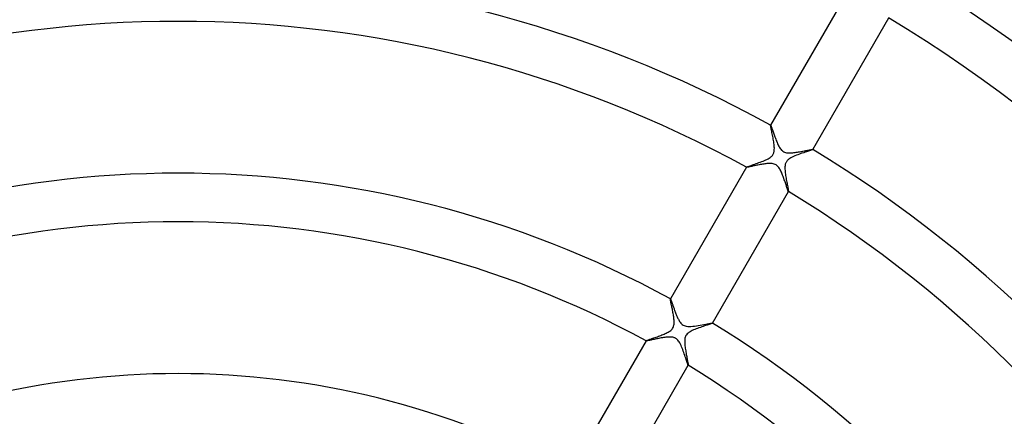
# Model space of a CAD drawing. Header units: millimetres. Extents: x -310 to 310, y -273 to 273.
# Tile 54 of 84: x -13 to 68, y 64 to 97. Entities that reach past the tile are written whole.
import ezdxf

# ---------------------------------------------------------------- set-up
doc = ezdxf.new("R2010")
doc.units = ezdxf.units.MM
doc.layers.add('HIDDEN', color=7, linetype='Continuous')
doc.layers.add('THICK', color=7, linetype='Continuous')

msp = doc.modelspace()

# ---------------------------------------------------------------- linework, layer by layer
at = {"layer": 'HIDDEN'}
for p, q in [((48.755, 88.437), (48.757, 88.449)), ((48.757, 88.411), (48.755, 88.437)), ((48.758, 88.451), (48.757, 88.449)), ((48.757, 88.449), (48.757, 88.45)), ((48.757, 88.45), (48.758, 88.45)), ((48.762, 88.373), (48.757, 88.411)), ((48.758, 88.45), (48.758, 88.451)), ((48.758, 88.451), (48.759, 88.451)), ((48.759, 88.451), (48.76, 88.451)), ((48.76, 88.451), (48.76, 88.45)), ((48.771, 88.324), (48.762, 88.373)), ((48.782, 88.265), (48.771, 88.324)), ((48.795, 88.196), (48.782, 88.265)), ((48.811, 88.118), (48.795, 88.196)), ((48.828, 88.033), (48.811, 88.118)), ((48.847, 87.941), (48.828, 88.033)), ((48.868, 87.842), (48.847, 87.941)), ((48.889, 87.739), (48.868, 87.842)), ((48.911, 87.633), (48.889, 87.739)), ((48.932, 87.524), (48.911, 87.633)), ((48.953, 87.413), (48.932, 87.524)), ((48.974, 87.302), (48.953, 87.413)), ((48.993, 87.19), (48.974, 87.302)), ((49.011, 87.079), (48.993, 87.19)), ((49.027, 86.97), (49.011, 87.079)), ((49.041, 86.862), (49.027, 86.97)), ((49.052, 86.756), (49.041, 86.862)), ((49.059, 86.654), (49.052, 86.756)), ((48.829, 85.885), (48.871, 85.929)), ((48.871, 85.929), (48.907, 85.971)), ((48.907, 85.971), (48.939, 86.016)), ((48.939, 86.016), (48.967, 86.063)), ((48.967, 86.063), (48.992, 86.113)), ((48.992, 86.113), (49.012, 86.166)), ((49.012, 86.166), (49.03, 86.225)), ((49.03, 86.225), (49.044, 86.293)), ((49.044, 86.293), (49.055, 86.37)), ((49.055, 86.37), (49.062, 86.459)), ((49.063, 86.554), (49.059, 86.654)), ((49.062, 86.459), (49.063, 86.554)), ((50.755, 85.923), (50.64, 85.873)), ((50.875, 85.972), (50.755, 85.923)), ((50.998, 86.019), (50.875, 85.972)), ((51.123, 86.065), (50.998, 86.019)), ((51.246, 86.109), (51.123, 86.065)), ((51.366, 86.15), (51.246, 86.109)), ((51.481, 86.189), (51.366, 86.15)), ((51.592, 86.226), (51.481, 86.189)), ((51.696, 86.261), (51.592, 86.226)), ((51.794, 86.293), (51.696, 86.261)), ((51.884, 86.323), (51.794, 86.293)), ((51.966, 86.35), (51.884, 86.323)), ((52.038, 86.375), (51.966, 86.35)), ((52.099, 86.396), (52.038, 86.375)), ((52.149, 86.415), (52.099, 86.396)), ((52.186, 86.43), (52.149, 86.415)), ((52.21, 86.441), (52.186, 86.43)), ((52.221, 86.449), (52.21, 86.441)), ((52.22, 86.453), (52.221, 86.452)), ((52.221, 86.452), (52.221, 86.452)), ((52.221, 86.452), (52.221, 86.451)), ((52.221, 86.451), (52.221, 86.451)), ((52.221, 86.451), (52.221, 86.45)), ((52.221, 86.449), (52.222, 86.451)), ((52.221, 86.45), (52.221, 86.449)), ((46.934, 85.064), (47.003, 85.088)), ((47.003, 85.088), (47.081, 85.116)), ((47.081, 85.116), (47.167, 85.146)), ((47.167, 85.146), (47.26, 85.179)), ((47.26, 85.179), (47.36, 85.213)), ((47.36, 85.213), (47.465, 85.25)), ((47.465, 85.25), (47.573, 85.288)), ((47.573, 85.288), (47.684, 85.327)), ((47.684, 85.327), (47.797, 85.368)), ((47.797, 85.368), (47.91, 85.41)), ((47.91, 85.41), (48.023, 85.453)), ((48.023, 85.453), (48.135, 85.498)), ((48.135, 85.498), (48.245, 85.543)), ((48.245, 85.543), (48.351, 85.59)), ((48.351, 85.59), (48.452, 85.639)), ((48.452, 85.639), (48.548, 85.688)), ((48.548, 85.688), (48.636, 85.74)), ((48.636, 85.74), (48.713, 85.791)), ((48.713, 85.791), (48.776, 85.839)), ((48.776, 85.839), (48.829, 85.885)), ((49.942, 85.101), (49.936, 85.016)), ((49.953, 85.175), (49.942, 85.101)), ((49.967, 85.24), (49.953, 85.175)), ((49.983, 85.296), (49.967, 85.24)), ((50.002, 85.346), (49.983, 85.296)), ((50.024, 85.394), (50.002, 85.346)), ((50.05, 85.439), (50.024, 85.394)), ((50.079, 85.482), (50.05, 85.439)), ((50.111, 85.523), (50.079, 85.482)), ((50.149, 85.565), (50.111, 85.523)), ((50.198, 85.611), (50.149, 85.565)), ((50.26, 85.66), (50.198, 85.611)), ((50.337, 85.713), (50.26, 85.66)), ((50.429, 85.768), (50.337, 85.713)), ((50.531, 85.821), (50.429, 85.768)), ((50.64, 85.873), (50.531, 85.821)), ((46.759, 84.989), (46.758, 84.987)), ((46.758, 84.987), (46.759, 84.988)), ((46.759, 84.986), (46.758, 84.987)), ((46.758, 84.987), (46.758, 84.987)), ((46.759, 84.989), (46.769, 84.997)), ((46.759, 84.988), (46.759, 84.989)), ((46.76, 84.985), (46.759, 84.986)), ((46.759, 84.986), (46.759, 84.986)), ((46.769, 84.997), (46.792, 85.008)), ((46.792, 85.008), (46.828, 85.023)), ((46.828, 85.023), (46.875, 85.042)), ((46.875, 85.042), (46.934, 85.064)), ((49.936, 85.016), (49.934, 84.925)), ((49.934, 84.925), (49.937, 84.829)), ((49.937, 84.829), (49.943, 84.73)), ((49.943, 84.73), (49.952, 84.627)), ((49.952, 84.627), (49.964, 84.523)), ((49.964, 84.523), (49.978, 84.416)), ((49.978, 84.416), (49.994, 84.308)), ((49.994, 84.308), (50.012, 84.199)), ((50.012, 84.199), (50.03, 84.09)), ((50.03, 84.09), (50.049, 83.982)), ((50.049, 83.982), (50.069, 83.875)), ((50.069, 83.875), (50.088, 83.77)), ((50.088, 83.77), (50.108, 83.667)), ((50.108, 83.667), (50.127, 83.569)), ((50.127, 83.569), (50.145, 83.474)), ((50.145, 83.474), (50.162, 83.386)), ((50.162, 83.386), (50.177, 83.305)), ((50.177, 83.305), (50.191, 83.23)), ((50.191, 83.23), (50.203, 83.164)), ((50.203, 83.164), (50.212, 83.107)), ((50.212, 83.107), (50.219, 83.061)), ((50.219, 83.061), (50.223, 83.025)), ((50.221, 82.987), (50.22, 82.988)), ((50.22, 82.988), (50.22, 82.988)), ((50.222, 82.987), (50.221, 82.987)), ((50.222, 82.987), (50.223, 82.989)), ((50.223, 82.988), (50.222, 82.988)), ((50.222, 82.988), (50.222, 82.987)), ((50.223, 83.025), (50.225, 83.001)), ((50.225, 83.001), (50.223, 82.989)), ((50.223, 82.989), (50.223, 82.988)), ((40.503, 74.148), (40.505, 74.156)), ((40.504, 74.133), (40.503, 74.148)), ((40.506, 74.11), (40.504, 74.133)), ((40.506, 74.159), (40.505, 74.156)), ((40.505, 74.157), (40.506, 74.158)), ((40.505, 74.156), (40.505, 74.157)), ((40.506, 74.158), (40.506, 74.158)), ((40.506, 74.158), (40.507, 74.158)), ((40.511, 74.08), (40.506, 74.11)), ((40.507, 74.158), (40.508, 74.158)), ((40.508, 74.158), (40.508, 74.157)), ((40.517, 74.043), (40.511, 74.08)), ((40.525, 74), (40.517, 74.043)), ((40.534, 73.951), (40.525, 74)), ((40.545, 73.896), (40.534, 73.951)), ((40.557, 73.836), (40.545, 73.896)), ((40.571, 73.771), (40.557, 73.836)), ((40.585, 73.702), (40.571, 73.771)), ((40.6, 73.629), (40.585, 73.702)), ((40.616, 73.552), (40.6, 73.629)), ((40.633, 73.471), (40.616, 73.552)), ((40.65, 73.387), (40.633, 73.471)), ((40.668, 73.3), (40.65, 73.387)), ((40.685, 73.211), (40.668, 73.3)), ((40.703, 73.12), (40.685, 73.211)), ((40.72, 73.028), (40.703, 73.12)), ((40.736, 72.937), (40.72, 73.028)), ((40.751, 72.845), (40.736, 72.937)), ((40.766, 72.755), (40.751, 72.845)), ((40.778, 72.666), (40.766, 72.755)), ((40.789, 72.579), (40.778, 72.666)), ((40.799, 72.493), (40.789, 72.579)), ((40.806, 72.411), (40.799, 72.493)), ((40.805, 72.08), (40.811, 72.164)), ((40.81, 72.33), (40.806, 72.411)), ((40.813, 72.248), (40.81, 72.33)), ((40.811, 72.164), (40.813, 72.248)), ((43.932, 72.136), (43.892, 72.12)), ((43.958, 72.148), (43.932, 72.136)), ((43.969, 72.156), (43.958, 72.148)), ((43.968, 72.16), (43.969, 72.159)), ((43.969, 72.159), (43.969, 72.159)), ((43.969, 72.159), (43.969, 72.158)), ((43.969, 72.156), (43.97, 72.159)), ((43.969, 72.158), (43.969, 72.158)), ((43.969, 72.158), (43.969, 72.157)), ((43.969, 72.157), (43.969, 72.156)), ((40.083, 71.292), (40.165, 71.331)), ((40.165, 71.331), (40.245, 71.371)), ((40.245, 71.371), (40.323, 71.413)), ((40.323, 71.413), (40.399, 71.458)), ((40.399, 71.458), (40.47, 71.506)), ((40.47, 71.506), (40.537, 71.558)), ((40.537, 71.558), (40.596, 71.612)), ((40.596, 71.612), (40.646, 71.668)), ((40.646, 71.668), (40.689, 71.726)), ((40.689, 71.726), (40.724, 71.786)), ((40.724, 71.786), (40.753, 71.851)), ((40.753, 71.851), (40.776, 71.921)), ((40.776, 71.921), (40.793, 71.998)), ((40.793, 71.998), (40.805, 72.08)), ((41.959, 71.33), (41.892, 71.268)), ((42.037, 71.39), (41.959, 71.33)), ((42.124, 71.446), (42.037, 71.39)), ((42.216, 71.498), (42.124, 71.446)), ((42.313, 71.547), (42.216, 71.498)), ((42.413, 71.593), (42.313, 71.547)), ((42.518, 71.638), (42.413, 71.593)), ((42.627, 71.682), (42.518, 71.638)), ((42.74, 71.726), (42.627, 71.682)), ((42.855, 71.768), (42.74, 71.726)), ((42.972, 71.809), (42.855, 71.768)), ((43.088, 71.85), (42.972, 71.809)), ((43.203, 71.889), (43.088, 71.85)), ((43.315, 71.926), (43.203, 71.889)), ((43.422, 71.961), (43.315, 71.926)), ((43.522, 71.994), (43.422, 71.961)), ((43.615, 72.025), (43.522, 71.994)), ((43.7, 72.053), (43.615, 72.025)), ((43.775, 72.079), (43.7, 72.053)), ((43.84, 72.101), (43.775, 72.079)), ((43.892, 72.12), (43.84, 72.101)), ((38.506, 70.695), (38.507, 70.696)), ((38.507, 70.696), (38.506, 70.694)), ((38.506, 70.694), (38.506, 70.695)), ((38.507, 70.693), (38.506, 70.694)), ((38.506, 70.694), (38.506, 70.694)), ((38.507, 70.696), (38.515, 70.702)), ((38.508, 70.692), (38.507, 70.693)), ((38.507, 70.693), (38.507, 70.693)), ((38.515, 70.702), (38.533, 70.712)), ((38.533, 70.712), (38.562, 70.725)), ((38.562, 70.725), (38.599, 70.74)), ((38.599, 70.74), (38.645, 70.757)), ((38.645, 70.757), (38.699, 70.777)), ((38.699, 70.777), (38.761, 70.799)), ((38.761, 70.799), (38.829, 70.823)), ((38.829, 70.823), (38.902, 70.849)), ((38.902, 70.849), (38.981, 70.877)), ((38.981, 70.877), (39.065, 70.906)), ((39.065, 70.906), (39.153, 70.937)), ((39.153, 70.937), (39.245, 70.969)), ((39.245, 70.969), (39.339, 71.003)), ((39.339, 71.003), (39.435, 71.037)), ((39.435, 71.037), (39.531, 71.072)), ((39.531, 71.072), (39.627, 71.107)), ((39.627, 71.107), (39.722, 71.143)), ((39.722, 71.143), (39.816, 71.18)), ((39.816, 71.18), (39.908, 71.217)), ((39.908, 71.217), (39.997, 71.254)), ((39.997, 71.254), (40.083, 71.292)), ((41.686, 70.728), (41.684, 70.639)), ((41.684, 70.639), (41.686, 70.551)), ((41.693, 70.818), (41.686, 70.728)), ((41.686, 70.551), (41.691, 70.463)), ((41.707, 70.907), (41.693, 70.818)), ((41.728, 70.99), (41.707, 70.907)), ((41.756, 71.067), (41.728, 70.99)), ((41.792, 71.137), (41.756, 71.067)), ((41.837, 71.204), (41.792, 71.137)), ((41.892, 71.268), (41.837, 71.204)), ((41.691, 70.463), (41.698, 70.372)), ((41.698, 70.372), (41.708, 70.277)), ((41.708, 70.277), (41.72, 70.181)), ((41.72, 70.181), (41.734, 70.082)), ((41.734, 70.082), (41.749, 69.982)), ((41.749, 69.982), (41.766, 69.881)), ((41.766, 69.881), (41.783, 69.78)), ((41.783, 69.78), (41.8, 69.68)), ((41.8, 69.68), (41.818, 69.582)), ((41.818, 69.582), (41.836, 69.487)), ((41.836, 69.487), (41.853, 69.395)), ((41.853, 69.395), (41.87, 69.307)), ((41.87, 69.307), (41.886, 69.223)), ((41.886, 69.223), (41.901, 69.143)), ((41.901, 69.143), (41.915, 69.069)), ((41.915, 69.069), (41.928, 68.999)), ((41.928, 68.999), (41.939, 68.936)), ((41.939, 68.936), (41.95, 68.879)), ((41.95, 68.879), (41.958, 68.828)), ((41.958, 68.828), (41.965, 68.785)), ((41.965, 68.785), (41.969, 68.75)), ((41.968, 68.694), (41.967, 68.695)), ((41.969, 68.694), (41.968, 68.694)), ((41.969, 68.75), (41.972, 68.723)), ((41.97, 68.695), (41.969, 68.694)), ((41.969, 68.694), (41.969, 68.694)), ((41.97, 68.694), (41.971, 68.696)), ((41.971, 68.696), (41.97, 68.695)), ((41.97, 68.695), (41.97, 68.695)), ((41.973, 68.705), (41.971, 68.696)), ((41.972, 68.723), (41.973, 68.705))]:
    msp.add_line(p, q, dxfattribs=at)
at = {"layer": 'THICK'}
for p, q in [((55.009, 99.279), (48.758, 88.451)), ((52.222, 86.451), (58.473, 97.279)), ((48.76, 88.45), (48.766, 88.444)), ((48.766, 88.444), (48.774, 88.429)), ((48.774, 88.429), (48.785, 88.407)), ((48.785, 88.407), (48.797, 88.377)), ((48.797, 88.377), (48.812, 88.34)), ((48.812, 88.34), (48.828, 88.296)), ((48.828, 88.296), (48.847, 88.245)), ((48.847, 88.245), (48.867, 88.189)), ((48.867, 88.189), (48.889, 88.127)), ((48.889, 88.127), (48.912, 88.06)), ((48.912, 88.06), (48.937, 87.989)), ((48.937, 87.989), (48.964, 87.913)), ((48.964, 87.913), (48.991, 87.833)), ((48.991, 87.833), (49.021, 87.75)), ((49.021, 87.75), (49.051, 87.664)), ((49.051, 87.664), (49.083, 87.575)), ((49.083, 87.575), (49.116, 87.484)), ((49.116, 87.484), (49.15, 87.391)), ((49.15, 87.391), (49.186, 87.296)), ((49.186, 87.296), (49.222, 87.201)), ((49.222, 87.201), (49.26, 87.107)), ((49.26, 87.107), (49.297, 87.015)), ((49.297, 87.015), (49.336, 86.926)), ((49.336, 86.926), (49.376, 86.84)), ((49.376, 86.84), (49.416, 86.758)), ((49.416, 86.758), (49.457, 86.681)), ((49.457, 86.681), (49.501, 86.606)), ((49.501, 86.606), (49.546, 86.536)), ((49.546, 86.536), (49.595, 86.47)), ((49.595, 86.47), (49.647, 86.41)), ((49.647, 86.41), (49.703, 86.356)), ((49.703, 86.356), (49.765, 86.307)), ((49.765, 86.307), (49.834, 86.265)), ((49.834, 86.265), (49.909, 86.231)), ((49.909, 86.231), (49.988, 86.206)), ((49.988, 86.206), (50.069, 86.189)), ((50.069, 86.189), (50.152, 86.178)), ((50.152, 86.178), (50.236, 86.172)), ((50.236, 86.172), (50.319, 86.171)), ((50.319, 86.171), (50.403, 86.173)), ((50.403, 86.173), (50.489, 86.178)), ((50.489, 86.178), (50.578, 86.186)), ((50.578, 86.186), (50.67, 86.196)), ((50.67, 86.196), (50.764, 86.208)), ((50.764, 86.208), (50.859, 86.221)), ((50.859, 86.221), (50.956, 86.236)), ((50.956, 86.236), (51.052, 86.251)), ((51.052, 86.251), (51.147, 86.267)), ((51.147, 86.267), (51.24, 86.283)), ((51.24, 86.283), (51.331, 86.3)), ((51.331, 86.3), (51.42, 86.316)), ((51.42, 86.316), (51.505, 86.332)), ((51.505, 86.332), (51.588, 86.348)), ((51.588, 86.348), (51.668, 86.363)), ((51.668, 86.363), (51.744, 86.378)), ((51.744, 86.378), (51.815, 86.391)), ((51.815, 86.391), (51.883, 86.404)), ((51.883, 86.404), (51.945, 86.415)), ((51.945, 86.415), (52.002, 86.426)), ((52.002, 86.426), (52.054, 86.435)), ((52.054, 86.435), (52.099, 86.442)), ((52.099, 86.442), (52.138, 86.448)), ((52.138, 86.448), (52.17, 86.452)), ((52.17, 86.452), (52.195, 86.454)), ((52.195, 86.454), (52.211, 86.455)), ((52.211, 86.455), (52.22, 86.453)), ((47.355, 85.096), (47.274, 85.079)), ((47.439, 85.113), (47.355, 85.096)), ((47.527, 85.131), (47.439, 85.113)), ((47.618, 85.15), (47.527, 85.131)), ((47.712, 85.168), (47.618, 85.15)), ((47.807, 85.187), (47.712, 85.168)), ((47.903, 85.205), (47.807, 85.187)), ((47.999, 85.222), (47.903, 85.205)), ((48.094, 85.238), (47.999, 85.222)), ((48.188, 85.253), (48.094, 85.238)), ((48.28, 85.266), (48.188, 85.253)), ((48.37, 85.277), (48.28, 85.266)), ((48.458, 85.286), (48.37, 85.277)), ((48.542, 85.294), (48.458, 85.286)), ((48.628, 85.298), (48.542, 85.294)), ((48.714, 85.3), (48.628, 85.298)), ((48.8, 85.298), (48.714, 85.3)), ((48.885, 85.29), (48.8, 85.298)), ((48.969, 85.277), (48.885, 85.29)), ((49.051, 85.255), (48.969, 85.277)), ((49.13, 85.225), (49.051, 85.255)), ((49.204, 85.186), (49.13, 85.225)), ((49.271, 85.139), (49.204, 85.186)), ((49.331, 85.085), (49.271, 85.139)), ((46.758, 84.987), (40.506, 74.159)), ((46.769, 84.984), (46.76, 84.985)), ((46.787, 84.985), (46.769, 84.984)), ((46.814, 84.988), (46.787, 84.985)), ((46.849, 84.993), (46.814, 84.988)), ((46.891, 85.001), (46.849, 84.993)), ((46.94, 85.01), (46.891, 85.001)), ((46.996, 85.021), (46.94, 85.01)), ((47.058, 85.034), (46.996, 85.021)), ((47.125, 85.048), (47.058, 85.034)), ((47.197, 85.063), (47.125, 85.048)), ((47.274, 85.079), (47.197, 85.063)), ((49.385, 85.026), (49.331, 85.085)), ((49.434, 84.962), (49.385, 85.026)), ((49.48, 84.895), (49.434, 84.962)), ((49.524, 84.822), (49.48, 84.895)), ((49.565, 84.747), (49.524, 84.822)), ((49.604, 84.668), (49.565, 84.747)), ((49.641, 84.587), (49.604, 84.668)), ((49.677, 84.504), (49.641, 84.587)), ((49.713, 84.418), (49.677, 84.504)), ((49.748, 84.33), (49.713, 84.418)), ((49.782, 84.239), (49.748, 84.33)), ((49.816, 84.148), (49.782, 84.239)), ((49.849, 84.056), (49.816, 84.148)), ((49.882, 83.963), (49.849, 84.056)), ((49.913, 83.872), (49.882, 83.963)), ((49.943, 83.782), (49.913, 83.872)), ((49.972, 83.696), (49.943, 83.782)), ((50, 83.612), (49.972, 83.696)), ((50.026, 83.532), (50, 83.612)), ((50.051, 83.456), (50.026, 83.532)), ((43.97, 72.159), (50.222, 82.987)), ((50.075, 83.384), (50.051, 83.456)), ((50.097, 83.316), (50.075, 83.384)), ((50.118, 83.254), (50.097, 83.316)), ((50.137, 83.197), (50.118, 83.254)), ((50.155, 83.146), (50.137, 83.197)), ((50.17, 83.101), (50.155, 83.146)), ((50.184, 83.063), (50.17, 83.101)), ((50.196, 83.032), (50.184, 83.063)), ((50.206, 83.01), (50.196, 83.032)), ((50.214, 82.995), (50.206, 83.01)), ((50.22, 82.988), (50.214, 82.995)), ((40.508, 74.157), (40.513, 74.153)), ((40.513, 74.153), (40.519, 74.144)), ((40.519, 74.144), (40.526, 74.13)), ((40.526, 74.13), (40.534, 74.111)), ((40.534, 74.111), (40.544, 74.088)), ((40.544, 74.088), (40.555, 74.061)), ((40.555, 74.061), (40.567, 74.03)), ((40.567, 74.03), (40.58, 73.994)), ((40.58, 73.994), (40.594, 73.956)), ((40.594, 73.956), (40.609, 73.914)), ((40.609, 73.914), (40.626, 73.868)), ((40.626, 73.868), (40.643, 73.82)), ((40.643, 73.82), (40.661, 73.769)), ((40.661, 73.769), (40.68, 73.715)), ((40.68, 73.715), (40.699, 73.659)), ((40.699, 73.659), (40.72, 73.601)), ((40.72, 73.601), (40.741, 73.541)), ((40.741, 73.541), (40.763, 73.479)), ((40.763, 73.479), (40.785, 73.415)), ((40.785, 73.415), (40.808, 73.349)), ((40.808, 73.349), (40.832, 73.282)), ((40.832, 73.282), (40.857, 73.214)), ((40.857, 73.214), (40.883, 73.145)), ((40.883, 73.145), (40.909, 73.075)), ((40.909, 73.075), (40.935, 73.005)), ((40.935, 73.005), (40.963, 72.934)), ((40.963, 72.934), (40.99, 72.864)), ((40.99, 72.864), (41.018, 72.795)), ((41.018, 72.795), (41.046, 72.727)), ((41.046, 72.727), (41.075, 72.661)), ((41.075, 72.661), (41.104, 72.597)), ((41.104, 72.597), (41.133, 72.535)), ((41.133, 72.535), (41.163, 72.474)), ((41.163, 72.474), (41.193, 72.417)), ((41.193, 72.417), (41.227, 72.356)), ((41.227, 72.356), (41.266, 72.291)), ((41.266, 72.291), (41.312, 72.224)), ((41.312, 72.224), (41.363, 72.158)), ((41.363, 72.158), (41.422, 72.095)), ((43.658, 72.117), (43.759, 72.135)), ((43.759, 72.135), (43.842, 72.149)), ((43.842, 72.149), (43.906, 72.158)), ((43.906, 72.158), (43.948, 72.162)), ((43.948, 72.162), (43.968, 72.16)), ((41.422, 72.095), (41.487, 72.038)), ((41.487, 72.038), (41.559, 71.99)), ((41.559, 71.99), (41.635, 71.952)), ((41.635, 71.952), (41.717, 71.923)), ((41.717, 71.923), (41.814, 71.9)), ((41.814, 71.9), (41.931, 71.886)), ((41.931, 71.886), (42.063, 71.882)), ((42.063, 71.882), (42.202, 71.886)), ((42.202, 71.886), (42.345, 71.898)), ((42.345, 71.898), (42.494, 71.915)), ((42.494, 71.915), (42.648, 71.936)), ((42.648, 71.936), (42.805, 71.961)), ((42.805, 71.961), (42.963, 71.988)), ((42.963, 71.988), (43.119, 72.016)), ((43.119, 72.016), (43.27, 72.044)), ((43.27, 72.044), (43.411, 72.071)), ((43.411, 72.071), (43.541, 72.095)), ((43.541, 72.095), (43.658, 72.117)), ((38.506, 70.694), (32.253, 59.864)), ((38.516, 70.691), (38.508, 70.692)), ((38.533, 70.692), (38.516, 70.691)), ((38.557, 70.694), (38.533, 70.692)), ((38.589, 70.699), (38.557, 70.694)), ((38.627, 70.706), (38.589, 70.699)), ((38.673, 70.715), (38.627, 70.706)), ((38.724, 70.725), (38.673, 70.715)), ((38.782, 70.737), (38.724, 70.725)), ((38.846, 70.75), (38.782, 70.737)), ((38.917, 70.765), (38.846, 70.75)), ((38.993, 70.781), (38.917, 70.765)), ((39.075, 70.798), (38.993, 70.781)), ((39.162, 70.816), (39.075, 70.798)), ((39.255, 70.836), (39.162, 70.816)), ((39.352, 70.856), (39.255, 70.836)), ((39.451, 70.875), (39.352, 70.856)), ((39.55, 70.895), (39.451, 70.875)), ((39.651, 70.914), (39.55, 70.895)), ((39.752, 70.932), (39.651, 70.914)), ((39.852, 70.949), (39.752, 70.932)), ((39.951, 70.964), (39.852, 70.949)), ((40.048, 70.978), (39.951, 70.964)), ((40.143, 70.99), (40.048, 70.978)), ((40.237, 70.999), (40.143, 70.99)), ((40.328, 71.006), (40.237, 70.999)), ((40.417, 71.01), (40.328, 71.006)), ((40.503, 71.01), (40.417, 71.01)), ((40.585, 71.006), (40.503, 71.01)), ((40.658, 70.998), (40.585, 71.006)), ((40.722, 70.987), (40.658, 70.998)), ((40.779, 70.973), (40.722, 70.987)), ((40.828, 70.957), (40.779, 70.973)), ((40.874, 70.939), (40.828, 70.957)), ((40.919, 70.917), (40.874, 70.939)), ((40.962, 70.892), (40.919, 70.917)), ((41.004, 70.863), (40.962, 70.892)), ((41.043, 70.831), (41.004, 70.863)), ((41.084, 70.792), (41.043, 70.831)), ((41.129, 70.744), (41.084, 70.792)), ((41.176, 70.684), (41.129, 70.744)), ((41.227, 70.61), (41.176, 70.684)), ((41.28, 70.522), (41.227, 70.61)), ((41.331, 70.424), (41.28, 70.522)), ((41.381, 70.319), (41.331, 70.424)), ((41.43, 70.208), (41.381, 70.319)), ((41.477, 70.093), (41.43, 70.208)), ((41.522, 69.975), (41.477, 70.093)), ((41.567, 69.855), (41.522, 69.975)), ((41.609, 69.735), (41.567, 69.855)), ((41.651, 69.615), (41.609, 69.735)), ((41.69, 69.498), (41.651, 69.615)), ((41.728, 69.383), (41.69, 69.498)), ((41.765, 69.273), (41.728, 69.383)), ((41.799, 69.168), (41.765, 69.273)), ((41.831, 69.07), (41.799, 69.168)), ((41.86, 68.981), (41.831, 69.07)), ((41.886, 68.902), (41.86, 68.981)), ((41.91, 68.833), (41.886, 68.902)), ((35.717, 57.864), (41.97, 68.694)), ((41.93, 68.777), (41.91, 68.833)), ((41.946, 68.735), (41.93, 68.777)), ((41.959, 68.707), (41.946, 68.735)), ((41.967, 68.695), (41.959, 68.707))]:
    msp.add_line(p, q, dxfattribs=at)
for radius, start, end in [(130, 0.88041, 59.11962), (101, 61.13322, 118.8668), (117.5, 0.97409, 59.02594), (113.5, 1.00841, 58.99162), (97, 61.17997, 118.82004), (101, 1.1332, 58.86677), (84.5, 61.35456, 118.64546), (97, 1.17995, 58.82002), (80.5, 61.42188, 118.57814), (84.5, 1.35453, 58.64544), (80.5, 1.42185, 58.57812), (68, 61.68332, 118.3167)]:
    msp.add_arc((0, 0), radius, start, end, dxfattribs=at)

doc.saveas('drawing.dxf')
